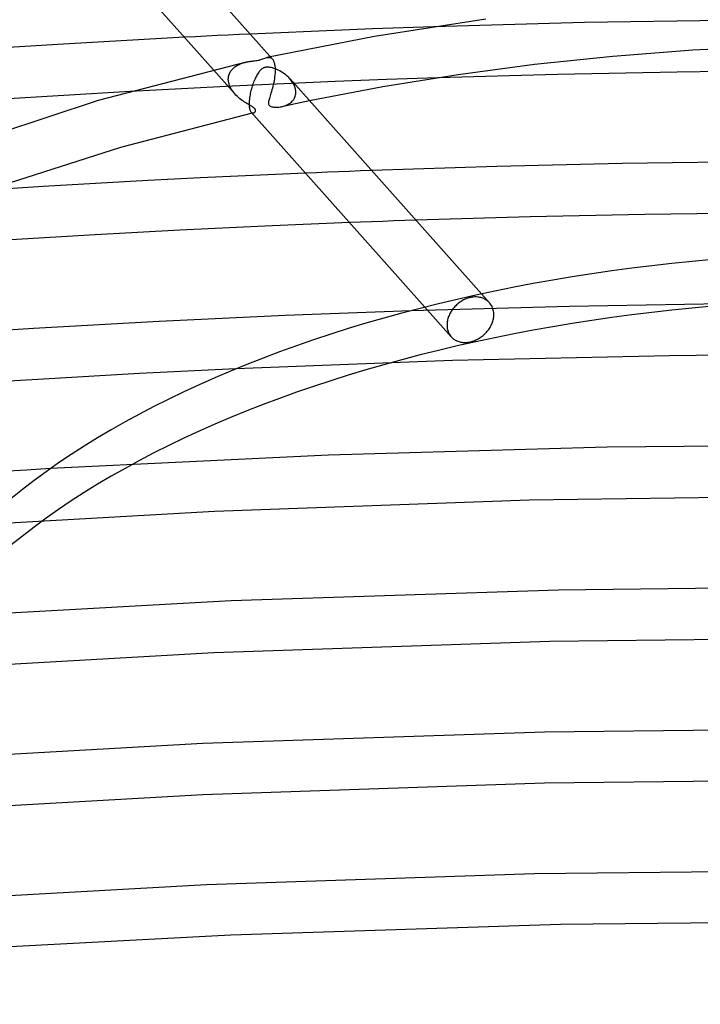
# Model space of a CAD drawing. Header units: millimetres. Extents: x -657 to 657, y -323 to 528.
# Tile 73 of 131: x -68 to -15, y 310 to 387. Entities that reach past the tile are written whole.
import ezdxf

# ---------------------------------------------------------------- set-up
doc = ezdxf.new("R2010")
doc.units = ezdxf.units.MM
doc.layers.add('HIDDEN', color=7, linetype='Continuous')
doc.layers.add('THICK', color=7, linetype='Continuous')

msp = doc.modelspace()

# ---------------------------------------------------------------- linework, layer by layer
at = {"layer": 'HIDDEN'}
for p, q in [((-11.799, 387.223), (-23.614, 387.029)), ((-23.614, 387.029), (-35.405, 386.705)), ((-54.016, 385.928), (-54.871, 385.884)), ((-53.16, 385.971), (-54.016, 385.928)), ((-52.305, 386.013), (-53.16, 385.971)), ((-51.45, 386.054), (-52.305, 386.013)), ((-50.594, 386.095), (-51.45, 386.054)), ((-49.738, 386.135), (-50.594, 386.095)), ((-48.431, 384.301), (-48.354, 384.314)), ((-48.354, 384.314), (-48.278, 384.317)), ((-48.278, 384.317), (-48.204, 384.308)), ((-48.204, 384.308), (-48.132, 384.284)), ((-48.132, 384.284), (-48.065, 384.244)), ((-48.065, 384.244), (-48.004, 384.188)), ((-48.004, 384.188), (-47.949, 384.114)), ((-47.949, 384.114), (-47.9, 384.023)), ((-47.9, 384.023), (-47.86, 383.913)), ((-52.607, 383.342), (-50.932, 381.461)), ((-51.283, 383.186), (-51.242, 383.25)), ((-51.242, 383.25), (-51.197, 383.311)), ((-51.197, 383.311), (-51.148, 383.369)), ((-51.148, 383.369), (-51.096, 383.424)), ((-51.096, 383.424), (-51.041, 383.476)), ((-51.041, 383.476), (-50.983, 383.526)), ((-50.983, 383.526), (-50.923, 383.572)), ((-50.923, 383.572), (-50.86, 383.616)), ((-50.86, 383.616), (-50.795, 383.658)), ((-50.795, 383.658), (-50.728, 383.696)), ((-50.728, 383.696), (-50.658, 383.732)), ((-50.658, 383.732), (-50.587, 383.766)), ((-50.587, 383.766), (-50.515, 383.798)), ((-50.515, 383.798), (-50.441, 383.827)), ((-50.441, 383.827), (-50.365, 383.854)), ((-50.365, 383.854), (-50.289, 383.878)), ((-50.289, 383.878), (-50.212, 383.901)), ((-50.212, 383.901), (-50.135, 383.921)), ((-50.135, 383.921), (-50.059, 383.939)), ((-47.86, 383.913), (-47.827, 383.786)), ((-47.827, 383.786), (-47.804, 383.642)), ((-47.804, 383.642), (-47.79, 383.483)), ((-47.787, 383.253), (-47.793, 383.105)), ((-47.79, 383.483), (-47.79, 383.468)), ((-47.79, 383.468), (-47.789, 383.454)), ((-47.789, 383.454), (-47.788, 383.439)), ((-47.788, 383.439), (-47.788, 383.425)), ((-47.788, 383.425), (-47.787, 383.41)), ((-47.787, 383.41), (-47.787, 383.395)), ((-47.787, 383.395), (-47.787, 383.253)), ((-51.442, 382.611), (-51.441, 382.626)), ((-51.442, 382.597), (-51.442, 382.611)), ((-51.441, 382.582), (-51.442, 382.597)), ((-51.441, 382.656), (-51.44, 382.67)), ((-51.441, 382.641), (-51.441, 382.656)), ((-51.441, 382.626), (-51.441, 382.641)), ((-51.433, 382.466), (-51.441, 382.582)), ((-51.44, 382.67), (-51.433, 382.751)), ((-51.433, 382.751), (-51.421, 382.829)), ((-51.414, 382.349), (-51.433, 382.466)), ((-51.421, 382.829), (-51.403, 382.905)), ((-51.403, 382.905), (-51.38, 382.979)), ((-51.38, 382.979), (-51.352, 383.05)), ((-51.352, 383.05), (-51.32, 383.12)), ((-51.32, 383.12), (-51.283, 383.186)), ((-47.868, 382.494), (-47.897, 382.344)), ((-47.843, 382.647), (-47.868, 382.494)), ((-47.822, 382.8), (-47.843, 382.647)), ((-47.805, 382.953), (-47.822, 382.8)), ((-47.793, 383.105), (-47.805, 382.953)), ((-46.501, 382.489), (-46.623, 382.637)), ((-46.393, 382.332), (-46.501, 382.489)), ((-39.089, 382.574), (-43.097, 382.42)), ((-35.077, 382.714), (-39.089, 382.574)), ((-55.104, 381.868), (-59.102, 381.653)), ((-51.104, 382.067), (-55.104, 381.868)), ((-51.385, 382.232), (-51.414, 382.349)), ((-51.345, 382.116), (-51.385, 382.232)), ((-51.296, 382), (-51.345, 382.116)), ((-51.238, 381.887), (-51.296, 382)), ((-51.172, 381.776), (-51.238, 381.887)), ((-51.098, 381.667), (-51.172, 381.776)), ((-47.101, 382.251), (-51.104, 382.067)), ((-48.035, 381.774), (-48.072, 381.644)), ((-47.998, 381.91), (-48.035, 381.774)), ((-47.963, 382.051), (-47.998, 381.91)), ((-47.929, 382.196), (-47.963, 382.051)), ((-47.897, 382.344), (-47.929, 382.196)), ((-43.097, 382.42), (-47.101, 382.251)), ((-46.303, 382.169), (-46.393, 382.332)), ((-46.233, 382), (-46.303, 382.169)), ((-46.186, 381.828), (-46.233, 382)), ((-46.163, 381.655), (-46.186, 381.828)), ((-51.018, 381.562), (-51.098, 381.667)), ((-50.931, 381.46), (-51.018, 381.562)), ((-50.844, 381.367), (-50.931, 381.46)), ((-50.753, 381.277), (-50.844, 381.367)), ((-50.658, 381.19), (-50.753, 381.277)), ((-50.56, 381.107), (-50.658, 381.19)), ((-50.461, 381.029), (-50.56, 381.107)), ((-50.363, 380.956), (-50.461, 381.029)), ((-50.265, 380.887), (-50.363, 380.956)), ((-48.277, 380.935), (-48.291, 380.859)), ((-48.257, 381.015), (-48.277, 380.935)), ((-48.234, 381.101), (-48.257, 381.015)), ((-48.207, 381.195), (-48.234, 381.101)), ((-48.176, 381.296), (-48.207, 381.195)), ((-48.143, 381.405), (-48.176, 381.296)), ((-48.108, 381.521), (-48.143, 381.405)), ((-48.072, 381.644), (-48.108, 381.521)), ((-46.45, 380.888), (-46.388, 380.958)), ((-46.388, 380.958), (-46.332, 381.034)), ((-46.332, 381.034), (-46.283, 381.114)), ((-46.283, 381.114), (-46.242, 381.198)), ((-46.242, 381.198), (-46.209, 381.286)), ((-46.209, 381.286), (-46.185, 381.379)), ((-46.185, 381.379), (-46.169, 381.473)), ((-46.169, 381.473), (-46.162, 381.57)), ((-46.163, 381.641), (-46.163, 381.655)), ((-46.162, 381.627), (-46.163, 381.641)), ((-46.162, 381.613), (-46.162, 381.627)), ((-46.162, 381.598), (-46.162, 381.613)), ((-46.162, 381.584), (-46.162, 381.598)), ((-46.162, 381.57), (-46.162, 381.584)), ((-45.093, 380.919), (-45.457, 380.844)), ((-50.168, 380.822), (-50.265, 380.887)), ((-50.075, 380.763), (-50.168, 380.822)), ((-49.984, 380.707), (-50.075, 380.763)), ((-49.897, 380.655), (-49.984, 380.707)), ((-49.815, 380.607), (-49.897, 380.655)), ((-49.735, 380.56), (-49.815, 380.607)), ((-49.658, 380.514), (-49.735, 380.56)), ((-49.585, 380.47), (-49.658, 380.514)), ((-49.52, 380.428), (-49.585, 380.47)), ((-49.465, 380.388), (-49.52, 380.428)), ((-49.419, 380.351), (-49.465, 380.388)), ((-49.383, 380.316), (-49.419, 380.351)), ((-49.355, 380.282), (-49.383, 380.316)), ((-49.334, 380.247), (-49.355, 380.282)), ((-49.321, 380.213), (-49.334, 380.247)), ((-49.323, 380.117), (-49.316, 380.147)), ((-49.315, 380.179), (-49.321, 380.213)), ((-49.316, 380.147), (-49.315, 380.179)), ((-48.291, 380.859), (-48.299, 380.788)), ((-48.299, 380.788), (-48.299, 380.723)), ((-48.299, 380.723), (-48.29, 380.665)), ((-48.29, 380.665), (-48.272, 380.615)), ((-48.272, 380.615), (-48.244, 380.573)), ((-48.244, 380.573), (-48.209, 380.537)), ((-48.209, 380.537), (-48.163, 380.505)), ((-48.163, 380.505), (-48.107, 380.478)), ((-48.107, 380.478), (-48.041, 380.456)), ((-48.041, 380.456), (-47.97, 380.439)), ((-47.97, 380.439), (-47.896, 380.427)), ((-47.896, 380.427), (-47.82, 380.419)), ((-47.82, 380.419), (-47.744, 380.415)), ((-47.744, 380.415), (-47.664, 380.415)), ((-47.664, 380.415), (-47.579, 380.418)), ((-47.579, 380.418), (-47.492, 380.425)), ((-47.492, 380.425), (-47.402, 380.437)), ((-47.402, 380.437), (-47.31, 380.452)), ((-47.31, 380.452), (-47.215, 380.473)), ((-46.907, 380.539), (-47.268, 380.461)), ((-47.215, 380.473), (-47.118, 380.499)), ((-47.118, 380.499), (-47.023, 380.531)), ((-47.023, 380.531), (-46.93, 380.567)), ((-46.93, 380.567), (-46.839, 380.608)), ((-46.545, 380.616), (-46.907, 380.539)), ((-46.839, 380.608), (-46.753, 380.654)), ((-46.753, 380.654), (-46.67, 380.705)), ((-46.67, 380.705), (-46.591, 380.761)), ((-46.591, 380.761), (-46.518, 380.822)), ((-46.183, 380.693), (-46.545, 380.616)), ((-46.518, 380.822), (-46.45, 380.888)), ((-45.82, 380.769), (-46.183, 380.693)), ((-45.457, 380.844), (-45.82, 380.769)), ((-49.663, 380.036), (-49.633, 380.007)), ((-49.633, 380.007), (-49.602, 379.986)), ((-49.602, 379.986), (-49.571, 379.972)), ((-49.566, 379.949), (-49.583, 379.945)), ((-49.571, 379.972), (-49.539, 379.965)), ((-49.548, 379.953), (-49.566, 379.949)), ((-49.531, 379.957), (-49.548, 379.953)), ((-49.539, 379.965), (-49.507, 379.964)), ((-49.514, 379.961), (-49.531, 379.957)), ((-49.497, 379.965), (-49.514, 379.961)), ((-49.507, 379.964), (-49.477, 379.969)), ((-49.48, 379.968), (-49.497, 379.965)), ((-49.477, 379.969), (-49.45, 379.978)), ((-49.45, 379.978), (-49.425, 379.99)), ((-49.425, 379.99), (-49.402, 380.005)), ((-49.402, 380.005), (-49.381, 380.024)), ((-49.381, 380.024), (-49.362, 380.044)), ((-49.362, 380.044), (-49.346, 380.066)), ((-49.346, 380.066), (-49.333, 380.09)), ((-49.333, 380.09), (-49.323, 380.117)), ((-44.554, 375.302), (-45.416, 375.267)), ((-43.692, 375.337), (-44.554, 375.302)), ((-42.829, 375.371), (-43.692, 375.337)), ((-41.967, 375.405), (-42.829, 375.371)), ((-41.104, 375.438), (-41.967, 375.405)), ((-40.242, 375.47), (-41.104, 375.438)), ((-41.11, 371.435), (-41.975, 371.402)), ((-40.246, 371.467), (-41.11, 371.435)), ((-39.381, 371.499), (-40.246, 371.467)), ((-38.516, 371.529), (-39.381, 371.499)), ((-37.651, 371.56), (-38.516, 371.529)), ((-36.785, 371.589), (-37.651, 371.56)), ((-32.638, 365.52), (-32.723, 365.495)), ((-32.555, 365.541), (-32.638, 365.52)), ((-32.471, 365.559), (-32.555, 365.541)), ((-32.387, 365.573), (-32.471, 365.559)), ((-32.302, 365.583), (-32.387, 365.573)), ((-32.216, 365.589), (-32.302, 365.583)), ((-32.131, 365.591), (-32.216, 365.589)), ((-32.045, 365.59), (-32.131, 365.591)), ((-31.961, 365.584), (-32.045, 365.59)), ((-31.878, 365.573), (-31.961, 365.584)), ((-31.796, 365.559), (-31.878, 365.573)), ((-31.716, 365.541), (-31.796, 365.559)), ((-31.638, 365.518), (-31.716, 365.541)), ((-31.653, 365.825), (-31.038, 365.135)), ((-31.563, 365.492), (-31.638, 365.518)), ((-24.796, 364.854), (-37.165, 364.511)), ((-36.086, 364.789), (-34.026, 362.475)), ((-33.802, 364.772), (-33.86, 364.703)), ((-33.74, 364.841), (-33.802, 364.772)), ((-33.676, 364.907), (-33.74, 364.841)), ((-33.608, 364.973), (-33.676, 364.907)), ((-33.537, 365.036), (-33.608, 364.973)), ((-33.463, 365.096), (-33.537, 365.036)), ((-33.387, 365.154), (-33.463, 365.096)), ((-33.308, 365.209), (-33.387, 365.154)), ((-33.228, 365.261), (-33.308, 365.209)), ((-33.146, 365.31), (-33.228, 365.261)), ((-33.062, 365.354), (-33.146, 365.31)), ((-32.978, 365.395), (-33.062, 365.354)), ((-32.893, 365.433), (-32.978, 365.395)), ((-32.808, 365.466), (-32.893, 365.433)), ((-32.723, 365.495), (-32.808, 365.466)), ((-31.49, 365.462), (-31.563, 365.492)), ((-31.42, 365.429), (-31.49, 365.462)), ((-31.353, 365.392), (-31.42, 365.429)), ((-31.289, 365.352), (-31.353, 365.392)), ((-31.229, 365.31), (-31.289, 365.352)), ((-31.171, 365.264), (-31.229, 365.31)), ((-31.116, 365.215), (-31.171, 365.264)), ((-31.063, 365.161), (-31.116, 365.215)), ((-31.007, 365.098), (-31.063, 365.161)), ((-30.955, 365.031), (-31.007, 365.098)), ((-30.907, 364.959), (-30.955, 365.031)), ((-30.864, 364.885), (-30.907, 364.959)), ((-30.826, 364.807), (-30.864, 364.885)), ((-30.793, 364.726), (-30.826, 364.807)), ((-12.402, 365.06), (-24.796, 364.854)), ((-34.258, 363.979), (-34.284, 363.894)), ((-34.228, 364.065), (-34.258, 363.979)), ((-34.194, 364.15), (-34.228, 364.065)), ((-34.156, 364.234), (-34.194, 364.15)), ((-34.114, 364.317), (-34.156, 364.234)), ((-34.069, 364.398), (-34.114, 364.317)), ((-34.021, 364.478), (-34.069, 364.398)), ((-33.97, 364.555), (-34.021, 364.478)), ((-33.916, 364.63), (-33.97, 364.555)), ((-33.86, 364.703), (-33.916, 364.63)), ((-30.765, 364.643), (-30.793, 364.726)), ((-30.742, 364.558), (-30.765, 364.643)), ((-30.724, 364.471), (-30.742, 364.558)), ((-30.711, 364.384), (-30.724, 364.471)), ((-30.72, 363.964), (-30.71, 364.047)), ((-30.704, 364.296), (-30.711, 364.384)), ((-30.71, 364.047), (-30.704, 364.128)), ((-30.702, 364.208), (-30.704, 364.296)), ((-30.704, 364.128), (-30.702, 364.208)), ((-34.354, 363.474), (-34.356, 363.395)), ((-34.356, 363.395), (-34.353, 363.307)), ((-34.348, 363.556), (-34.354, 363.474)), ((-34.353, 363.307), (-34.346, 363.219)), ((-34.338, 363.639), (-34.348, 363.556)), ((-34.346, 363.219), (-34.334, 363.132)), ((-34.325, 363.723), (-34.338, 363.639)), ((-34.307, 363.808), (-34.325, 363.723)), ((-34.284, 363.894), (-34.307, 363.808)), ((-31.043, 363.133), (-30.994, 363.211)), ((-30.994, 363.211), (-30.948, 363.292)), ((-30.948, 363.292), (-30.906, 363.374)), ((-30.906, 363.374), (-30.867, 363.457)), ((-30.867, 363.457), (-30.832, 363.541)), ((-30.832, 363.541), (-30.801, 363.626)), ((-30.801, 363.626), (-30.775, 363.711)), ((-30.775, 363.711), (-30.752, 363.796)), ((-30.752, 363.796), (-30.734, 363.88)), ((-30.734, 363.88), (-30.72, 363.964)), ((-34.334, 363.132), (-34.317, 363.046)), ((-34.317, 363.046), (-34.294, 362.961)), ((-34.294, 362.961), (-34.267, 362.879)), ((-34.267, 362.879), (-34.234, 362.799)), ((-34.234, 362.799), (-34.197, 362.722)), ((-34.197, 362.722), (-34.155, 362.648)), ((-34.155, 362.648), (-34.108, 362.578)), ((-34.108, 362.578), (-34.057, 362.512)), ((-34.057, 362.512), (-34.002, 362.449)), ((-34.002, 362.449), (-33.95, 362.397)), ((-31.766, 362.412), (-31.687, 362.466)), ((-31.687, 362.466), (-31.61, 362.523)), ((-31.61, 362.523), (-31.535, 362.583)), ((-31.535, 362.583), (-31.463, 362.645)), ((-31.463, 362.645), (-31.394, 362.709)), ((-31.394, 362.709), (-31.329, 362.775)), ((-31.329, 362.775), (-31.266, 362.842)), ((-31.266, 362.842), (-31.207, 362.911)), ((-31.207, 362.911), (-31.15, 362.982)), ((-31.15, 362.982), (-31.095, 363.056)), ((-31.095, 363.056), (-31.043, 363.133)), ((-33.95, 362.397), (-33.895, 362.349)), ((-33.895, 362.349), (-33.838, 362.304)), ((-33.838, 362.304), (-33.779, 362.263)), ((-33.779, 362.263), (-33.716, 362.224)), ((-33.716, 362.224), (-33.65, 362.188)), ((-33.65, 362.188), (-33.581, 362.156)), ((-33.581, 362.156), (-33.509, 362.127)), ((-33.509, 362.127), (-33.434, 362.102)), ((-33.434, 362.102), (-33.357, 362.08)), ((-33.357, 362.08), (-33.278, 362.063)), ((-33.278, 362.063), (-33.197, 362.049)), ((-33.197, 362.049), (-33.115, 362.04)), ((-33.115, 362.04), (-33.031, 362.034)), ((-33.031, 362.034), (-32.946, 362.033)), ((-32.946, 362.033), (-32.861, 362.036)), ((-32.861, 362.036), (-32.776, 362.042)), ((-32.776, 362.042), (-32.691, 362.053)), ((-32.691, 362.053), (-32.607, 362.067)), ((-32.607, 362.067), (-32.523, 362.084)), ((-32.523, 362.084), (-32.44, 362.105)), ((-32.44, 362.105), (-32.355, 362.13)), ((-32.355, 362.13), (-32.269, 362.159)), ((-32.269, 362.159), (-32.184, 362.192)), ((-32.184, 362.192), (-32.099, 362.229)), ((-32.099, 362.229), (-32.014, 362.269)), ((-32.014, 362.269), (-31.93, 362.314)), ((-31.93, 362.314), (-31.847, 362.361)), ((-31.847, 362.361), (-31.766, 362.412)), ((-16.977, 361), (-33.939, 360.612)), ((0, 361.129), (-16.977, 361)), ((-33.939, 360.612), (-50.857, 359.967)), ((0.002, 354.05), (-21.836, 353.84)), ((-43.612, 353.214), (-65.338, 352.171)), ((-21.836, 353.84), (-43.612, 353.214)), ((-27.901, 349.707), (-52.522, 348.833)), ((-3.217, 350.045), (-27.901, 349.707)), ((-52.522, 348.833), (-77.031, 347.426)), ((-25.65, 342.687), (-51.229, 341.838)), ((0.01, 342.97), (-25.65, 342.687)), ((-51.229, 341.838), (-76.721, 340.425)), ((-26.317, 338.671), (-52.568, 337.774)), ((0, 338.97), (-26.317, 338.671)), ((-52.568, 337.774), (-78.696, 336.283)), ((0.012, 331.891), (-26.75, 331.588)), ((-26.75, 331.588), (-53.424, 330.682)), ((-53.424, 330.682), (-80.001, 329.173)), ((0, 327.891), (-26.752, 327.587)), ((-26.752, 327.587), (-53.437, 326.677)), ((-53.437, 326.677), (-79.998, 325.164)), ((-27.515, 320.497), (-53.154, 319.636)), ((-1.686, 320.809), (-27.515, 320.497)), ((-53.154, 319.636), (-78.685, 318.23)), ((-25.498, 316.54), (-51.236, 315.716)), ((0.28, 316.812), (-25.498, 316.54)), ((-51.236, 315.716), (-76.852, 314.341))]:
    msp.add_line(p, q, dxfattribs=at)
msp.add_ellipse((0, 325.452), major_axis=(-80, 0), ratio=0.5, start_param=-3.141581, end_param=-0.523599, dxfattribs=at)
at = {"layer": 'THICK'}
for p, q in [((-62.889, 400.904), (-48.002, 384.186)), ((-65.934, 398.308), (-52.607, 383.342)), ((-31.324, 387.295), (-40.013, 385.955)), ((-44.962, 386.347), (-47.35, 386.244)), ((-42.573, 386.444), (-44.962, 386.347)), ((-40.184, 386.537), (-42.573, 386.444)), ((-37.794, 386.624), (-40.184, 386.537)), ((-35.405, 386.705), (-37.794, 386.624)), ((-54.871, 385.884), (-64.75, 385.331)), ((-47.35, 386.244), (-49.738, 386.135)), ((-40.013, 385.955), (-48.43, 384.302)), ((-64.75, 385.331), (-74.598, 384.688)), ((-15.165, 384.872), (-21.412, 384.386)), ((-8.876, 385.192), (-15.165, 384.872)), ((-49.908, 383.97), (-49.834, 383.983)), ((-49.834, 383.983), (-49.762, 383.995)), ((-49.762, 383.995), (-49.692, 384.006)), ((-49.692, 384.006), (-49.623, 384.015)), ((-49.623, 384.015), (-49.549, 384.025)), ((-49.549, 384.025), (-49.469, 384.036)), ((-49.469, 384.036), (-49.383, 384.047)), ((-49.383, 384.047), (-49.295, 384.059)), ((-49.295, 384.059), (-49.207, 384.073)), ((-49.207, 384.073), (-49.12, 384.089)), ((-49.12, 384.089), (-49.04, 384.106)), ((-49.04, 384.106), (-48.967, 384.125)), ((-48.967, 384.125), (-48.895, 384.146)), ((-48.895, 384.146), (-48.818, 384.171)), ((-48.818, 384.171), (-48.737, 384.2)), ((-48.737, 384.2), (-48.656, 384.23)), ((-48.656, 384.23), (-48.579, 384.258)), ((-48.579, 384.258), (-48.505, 384.282)), ((-48.505, 384.282), (-48.431, 384.301)), ((-21.412, 384.386), (-27.518, 383.745)), ((-50.059, 383.939), (-61.606, 380.932)), ((-50.059, 383.939), (-49.983, 383.956)), ((-49.983, 383.956), (-49.908, 383.97)), ((-48.971, 383.267), (-49.019, 383.209)), ((-48.921, 383.319), (-48.971, 383.267)), ((-48.87, 383.367), (-48.921, 383.319)), ((-48.82, 383.407), (-48.87, 383.367)), ((-48.773, 383.439), (-48.82, 383.407)), ((-48.728, 383.466), (-48.773, 383.439)), ((-48.687, 383.486), (-48.728, 383.466)), ((-48.646, 383.503), (-48.687, 383.486)), ((-48.604, 383.518), (-48.646, 383.503)), ((-48.559, 383.53), (-48.604, 383.518)), ((-48.511, 383.539), (-48.559, 383.53)), ((-48.461, 383.545), (-48.511, 383.539)), ((-48.408, 383.549), (-48.461, 383.545)), ((-48.347, 383.549), (-48.408, 383.549)), ((-48.275, 383.544), (-48.347, 383.549)), ((-48.191, 383.534), (-48.275, 383.544)), ((-48.094, 383.516), (-48.191, 383.534)), ((-47.99, 383.49), (-48.094, 383.516)), ((-47.882, 383.457), (-47.99, 383.49)), ((-47.77, 383.417), (-47.882, 383.457)), ((-47.655, 383.37), (-47.77, 383.417)), ((-47.538, 383.316), (-47.655, 383.37)), ((-47.419, 383.255), (-47.538, 383.316)), ((-47.3, 383.187), (-47.419, 383.255)), ((-27.518, 383.745), (-33.496, 382.951)), ((-6.989, 383.265), (-16.383, 383.163)), ((-49.422, 382.486), (-49.462, 382.385)), ((-49.38, 382.584), (-49.422, 382.486)), ((-49.337, 382.677), (-49.38, 382.584)), ((-49.294, 382.767), (-49.337, 382.677)), ((-49.249, 382.852), (-49.294, 382.767)), ((-49.204, 382.933), (-49.249, 382.852)), ((-49.159, 383.009), (-49.204, 382.933)), ((-49.113, 383.08), (-49.159, 383.009)), ((-49.067, 383.147), (-49.113, 383.08)), ((-49.019, 383.209), (-49.067, 383.147)), ((-47.18, 383.112), (-47.3, 383.187)), ((-47.062, 383.031), (-47.18, 383.112)), ((-46.947, 382.942), (-47.062, 383.031)), ((-46.834, 382.847), (-46.947, 382.942)), ((-46.725, 382.745), (-46.834, 382.847)), ((-46.623, 382.637), (-46.725, 382.745)), ((-46.618, 382.632), (-31.653, 365.825)), ((-33.496, 382.951), (-39.363, 382.007)), ((-25.734, 382.979), (-35.077, 382.714)), ((-16.383, 383.163), (-25.734, 382.979)), ((-49.672, 381.725), (-49.7, 381.611)), ((-49.642, 381.838), (-49.672, 381.725)), ((-49.61, 381.951), (-49.642, 381.838)), ((-49.576, 382.062), (-49.61, 381.951)), ((-49.54, 382.172), (-49.576, 382.062)), ((-49.502, 382.28), (-49.54, 382.172)), ((-49.462, 382.385), (-49.502, 382.28)), ((-39.363, 382.007), (-45.093, 380.919)), ((-61.606, 380.932), (-71.811, 377.561)), ((-59.102, 381.653), (-69.875, 381)), ((-49.806, 380.945), (-49.813, 380.843)), ((-49.796, 381.051), (-49.806, 380.945)), ((-49.783, 381.16), (-49.796, 381.051)), ((-49.766, 381.27), (-49.783, 381.16)), ((-49.747, 381.382), (-49.766, 381.27)), ((-49.725, 381.496), (-49.747, 381.382)), ((-49.7, 381.611), (-49.725, 381.496)), ((-49.816, 380.757), (-49.817, 380.648)), ((-49.817, 380.648), (-49.813, 380.546)), ((-49.815, 380.785), (-49.816, 380.771)), ((-49.816, 380.771), (-49.816, 380.757)), ((-49.814, 380.814), (-49.815, 380.799)), ((-49.815, 380.799), (-49.815, 380.785)), ((-49.813, 380.843), (-49.814, 380.828)), ((-49.814, 380.828), (-49.814, 380.814)), ((-49.813, 380.546), (-49.805, 380.453)), ((-49.805, 380.453), (-49.793, 380.367)), ((-49.793, 380.367), (-49.778, 380.291)), ((-49.778, 380.291), (-49.76, 380.224)), ((-49.76, 380.224), (-49.739, 380.165)), ((-49.739, 380.165), (-49.716, 380.114)), ((-49.583, 379.945), (-59.863, 377.275)), ((-49.716, 380.114), (-49.69, 380.071)), ((-49.69, 380.071), (-49.663, 380.036)), ((-49.663, 380.036), (-36.086, 364.789)), ((-59.863, 377.275), (-68.562, 374.481)), ((-30.466, 375.786), (-40.242, 375.47)), ((-20.671, 376.014), (-30.466, 375.786)), ((-10.863, 376.155), (-20.671, 376.014)), ((-53.623, 374.895), (-57.723, 374.685)), ((-49.521, 375.088), (-53.623, 374.895)), ((-45.416, 375.267), (-49.521, 375.088)), ((-65.91, 374.221), (-69.997, 373.966)), ((-61.819, 374.461), (-65.91, 374.221)), ((-57.723, 374.685), (-61.819, 374.461)), ((-27.853, 371.854), (-36.785, 371.589)), ((-18.912, 372.045), (-27.853, 371.854)), ((-9.969, 372.163), (-18.912, 372.045)), ((-48.6, 371.126), (-55.219, 370.81)), ((-41.975, 371.402), (-48.6, 371.126)), ((-61.832, 370.454), (-68.434, 370.058)), ((-55.219, 370.81), (-61.832, 370.454)), ((-47.007, 364.14), (-56.842, 363.681)), ((-37.165, 364.511), (-47.007, 364.14)), ((-56.842, 363.681), (-66.659, 363.135)), ((-66.659, 363.135), (-76.447, 362.504)), ((-58.373, 359.596), (-65.879, 359.175)), ((-50.857, 359.967), (-58.373, 359.596)), ((-65.879, 359.175), (-73.369, 358.704)), ((-67.217, 352.061), (-69.096, 351.948)), ((-65.338, 352.171), (-67.217, 352.061))]:
    msp.add_line(p, q, dxfattribs=at)
for centre, major_axis, start_param, end_param in [((0, 329.09), (80, 0), 0.000012, 2.617994), ((0, 329.09), (80, 0), -3.141581, -0.523599), ((0, 325.452), (-80, 0), 0.109297, 0.658432)]:
    msp.add_ellipse(centre, major_axis=major_axis, ratio=0.5, start_param=start_param, end_param=end_param, dxfattribs=at)

doc.saveas('drawing.dxf')
